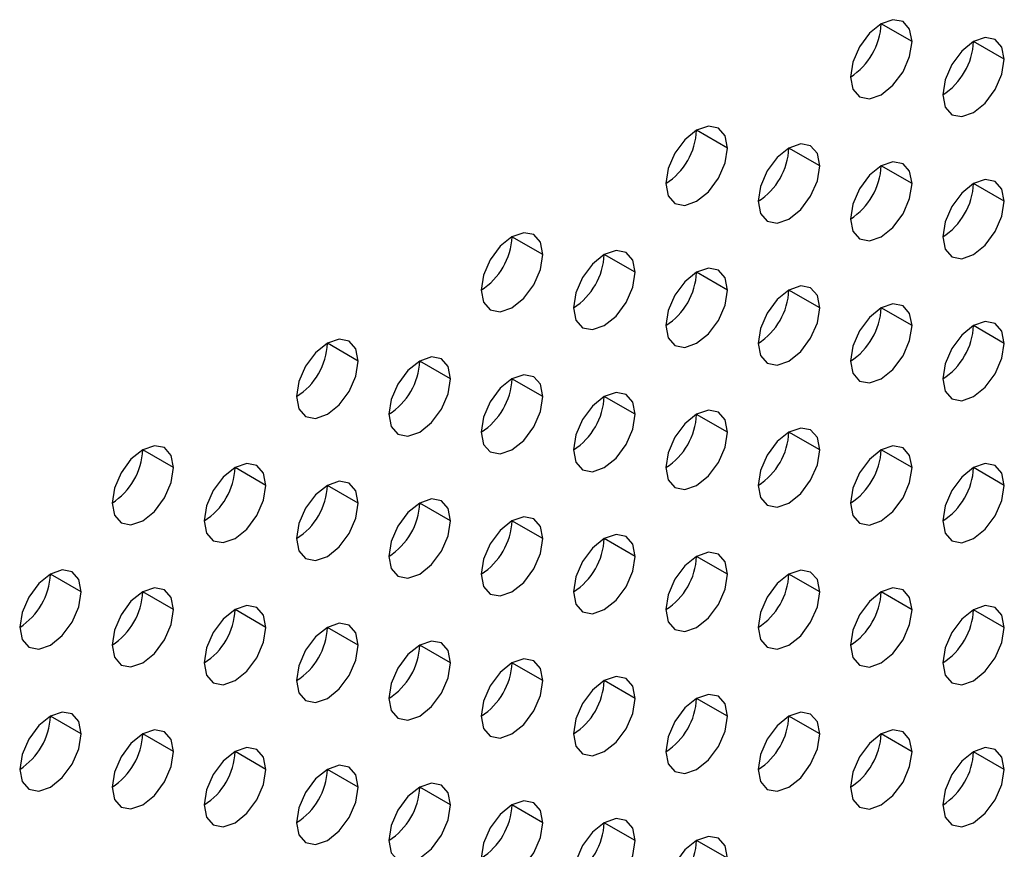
# Model space of a CAD drawing. Header units: millimetres. Extents: x 0 to 1118, y 0 to 864.
# Tile 174 of 256: x 968.61 to 970.88, y 658.81 to 660.72. Entities that reach past the tile are written whole.
import ezdxf

# ---------------------------------------------------------------- set-up
doc = ezdxf.new("R2010")
doc.units = ezdxf.units.MM

msp = doc.modelspace()

# ---------------------------------------------------------------- linework, layer by layer
at = {"color": 7, "linetype": 'Continuous', "lineweight": 25}
for p, q in [((970.6651, 660.6709), (970.5944, 660.7117)), ((970.8772, 660.63), (970.8065, 660.6708)), ((970.2408, 660.4259), (970.1701, 660.4668)), ((970.4529, 660.3851), (970.3822, 660.4259)), ((970.6651, 660.3443), (970.5944, 660.3851)), ((970.8772, 660.3034), (970.8065, 660.3442)), ((969.8165, 660.181), (969.7458, 660.2218)), ((970.0287, 660.1402), (969.958, 660.181)), ((970.2408, 660.0993), (970.1701, 660.1402)), ((970.4529, 660.0585), (970.3822, 660.0993)), ((970.6651, 660.0176), (970.5944, 660.0585)), ((970.8772, 659.9768), (970.8065, 660.0176)), ((969.3923, 659.9361), (969.3216, 659.9769)), ((969.6044, 659.8953), (969.5337, 659.9361)), ((969.8165, 659.8544), (969.7458, 659.8952)), ((970.0287, 659.8136), (969.958, 659.8544)), ((970.2408, 659.7727), (970.1701, 659.8135)), ((970.4529, 659.7319), (970.3822, 659.7727)), ((968.968, 659.6912), (968.8973, 659.732)), ((970.6651, 659.691), (970.5944, 659.7318)), ((969.1802, 659.6503), (969.1094, 659.6912)), ((970.8772, 659.6502), (970.8065, 659.691)), ((969.3923, 659.6095), (969.3216, 659.6503)), ((969.6044, 659.5686), (969.5337, 659.6095)), ((969.8165, 659.5278), (969.7458, 659.5686)), ((970.0287, 659.4869), (969.958, 659.5278)), ((970.2408, 659.4461), (970.1701, 659.4869)), ((968.7559, 659.4054), (968.6852, 659.4462)), ((970.4529, 659.4053), (970.3822, 659.4461)), ((968.968, 659.3646), (968.8973, 659.4054)), ((970.6651, 659.3644), (970.5944, 659.4052)), ((969.1802, 659.3237), (969.1094, 659.3645)), ((970.8772, 659.3236), (970.8065, 659.3644)), ((969.3923, 659.2829), (969.3216, 659.3237)), ((969.6044, 659.242), (969.5337, 659.2828)), ((969.8165, 659.2012), (969.7458, 659.242)), ((970.0287, 659.1603), (969.958, 659.2012)), ((970.2408, 659.1195), (970.1701, 659.1603)), ((968.7559, 659.0788), (968.6852, 659.1196)), ((970.4529, 659.0786), (970.3822, 659.1195)), ((968.968, 659.0379), (968.8973, 659.0788)), ((970.6651, 659.0378), (970.5944, 659.0786)), ((969.1802, 658.9971), (969.1094, 659.0379)), ((970.8772, 658.9969), (970.8065, 659.0378)), ((969.3923, 658.9563), (969.3216, 658.9971)), ((969.6044, 658.9154), (969.5337, 658.9562)), ((969.8165, 658.8746), (969.7458, 658.9154)), ((970.0287, 658.8337), (969.958, 658.8745)), ((970.2408, 658.7929), (970.1701, 658.8337))]:
    msp.add_line(p, q, dxfattribs=at)
at = {"color": 7, "linetype": 'Continuous', "lineweight": 25, "flags": 128}
for points in [[(970.6651, 660.6709), (970.6597, 660.699), (970.6444, 660.7167), (970.6214, 660.7211), (970.5944, 660.7117), (970.5673, 660.6899), (970.5444, 660.6589), (970.529, 660.6236), (970.5237, 660.5892)], [(970.8772, 660.63), (970.8718, 660.6582), (970.8565, 660.6758), (970.8336, 660.6803), (970.8065, 660.6709), (970.7794, 660.649), (970.7565, 660.6181), (970.7412, 660.5827), (970.7358, 660.5484)], [(970.5237, 660.5892), (970.529, 660.5611), (970.5444, 660.5434), (970.5673, 660.539), (970.5944, 660.5484), (970.6214, 660.5702), (970.6444, 660.6012), (970.6597, 660.6365), (970.6651, 660.6709)], [(970.7358, 660.5484), (970.7412, 660.5202), (970.7565, 660.5026), (970.7794, 660.4981), (970.8065, 660.5076), (970.8336, 660.5294), (970.8565, 660.5603), (970.8718, 660.5957), (970.8772, 660.63)], [(970.2408, 660.4259), (970.2354, 660.4541), (970.2201, 660.4717), (970.1972, 660.4762), (970.1701, 660.4668), (970.143, 660.4449), (970.1201, 660.414), (970.1048, 660.3787), (970.0994, 660.3443)], [(970.4529, 660.3851), (970.4476, 660.4132), (970.4322, 660.4309), (970.4093, 660.4353), (970.3822, 660.4259), (970.3552, 660.4041), (970.3322, 660.3732), (970.3169, 660.3378), (970.3115, 660.3035)], [(970.0994, 660.3443), (970.1048, 660.3162), (970.1201, 660.2985), (970.143, 660.2941), (970.1701, 660.3035), (970.1972, 660.3253), (970.2201, 660.3563), (970.2354, 660.3916), (970.2408, 660.4259)], [(970.3115, 660.3035), (970.3169, 660.2753), (970.3322, 660.2577), (970.3552, 660.2532), (970.3822, 660.2626), (970.4093, 660.2845), (970.4322, 660.3154), (970.4476, 660.3507), (970.4529, 660.3851)], [(970.6651, 660.3443), (970.6597, 660.3724), (970.6444, 660.39), (970.6214, 660.3945), (970.5944, 660.3851), (970.5673, 660.3633), (970.5444, 660.3323), (970.529, 660.297), (970.5237, 660.2626)], [(970.5237, 660.2626), (970.529, 660.2345), (970.5444, 660.2168), (970.5673, 660.2124), (970.5944, 660.2218), (970.6214, 660.2436), (970.6444, 660.2746), (970.6597, 660.3099), (970.6651, 660.3443)], [(970.8772, 660.3034), (970.8718, 660.3315), (970.8565, 660.3492), (970.8336, 660.3536), (970.8065, 660.3442), (970.7794, 660.3224), (970.7565, 660.2915), (970.7412, 660.2561), (970.7358, 660.2218)], [(970.7358, 660.2218), (970.7412, 660.1936), (970.7565, 660.176), (970.7794, 660.1715), (970.8065, 660.1809), (970.8336, 660.2028), (970.8565, 660.2337), (970.8718, 660.2691), (970.8772, 660.3034)], [(969.8165, 660.181), (969.8112, 660.2092), (969.7958, 660.2268), (969.7729, 660.2313), (969.7458, 660.2219), (969.7188, 660.2), (969.6958, 660.1691), (969.6805, 660.1337), (969.6751, 660.0994)], [(969.6751, 660.0994), (969.6805, 660.0712), (969.6958, 660.0536), (969.7188, 660.0491), (969.7458, 660.0586), (969.7729, 660.0804), (969.7958, 660.1113), (969.8112, 660.1467), (969.8165, 660.181)], [(970.0287, 660.1402), (970.0233, 660.1683), (970.008, 660.186), (969.985, 660.1904), (969.958, 660.181), (969.9309, 660.1592), (969.908, 660.1282), (969.8926, 660.0929), (969.8873, 660.0585)], [(969.8873, 660.0585), (969.8926, 660.0304), (969.908, 660.0128), (969.9309, 660.0083), (969.958, 660.0177), (969.985, 660.0395), (970.008, 660.0705), (970.0233, 660.1058), (970.0287, 660.1402)], [(970.2408, 660.0993), (970.2354, 660.1275), (970.2201, 660.1451), (970.1972, 660.1496), (970.1701, 660.1402), (970.143, 660.1183), (970.1201, 660.0874), (970.1048, 660.052), (970.0994, 660.0177)], [(970.0994, 660.0177), (970.1048, 659.9896), (970.1201, 659.9719), (970.143, 659.9675), (970.1701, 659.9769), (970.1972, 659.9987), (970.2201, 660.0296), (970.2354, 660.065), (970.2408, 660.0993)], [(970.4529, 660.0585), (970.4476, 660.0866), (970.4322, 660.1043), (970.4093, 660.1087), (970.3822, 660.0993), (970.3552, 660.0775), (970.3322, 660.0465), (970.3169, 660.0112), (970.3115, 659.9768)], [(970.6651, 660.0176), (970.6597, 660.0458), (970.6444, 660.0634), (970.6214, 660.0679), (970.5944, 660.0585), (970.5673, 660.0366), (970.5444, 660.0057), (970.529, 659.9704), (970.5237, 659.936)], [(970.3115, 659.9768), (970.3169, 659.9487), (970.3322, 659.9311), (970.3552, 659.9266), (970.3822, 659.936), (970.4093, 659.9578), (970.4322, 659.9888), (970.4476, 660.0241), (970.4529, 660.0585)], [(970.8772, 659.9768), (970.8718, 660.0049), (970.8565, 660.0226), (970.8336, 660.027), (970.8065, 660.0176), (970.7794, 659.9958), (970.7565, 659.9648), (970.7412, 659.9295), (970.7358, 659.8952)], [(970.5237, 659.936), (970.529, 659.9079), (970.5444, 659.8902), (970.5673, 659.8858), (970.5944, 659.8952), (970.6214, 659.917), (970.6444, 659.9479), (970.6597, 659.9833), (970.6651, 660.0176)], [(969.3923, 659.9361), (969.3869, 659.9642), (969.3716, 659.9819), (969.3486, 659.9863), (969.3216, 659.9769), (969.2945, 659.9551), (969.2716, 659.9242), (969.2562, 659.8888), (969.2509, 659.8545)], [(970.7358, 659.8952), (970.7412, 659.867), (970.7565, 659.8494), (970.7794, 659.8449), (970.8065, 659.8543), (970.8336, 659.8762), (970.8565, 659.9071), (970.8718, 659.9424), (970.8772, 659.9768)], [(969.2509, 659.8545), (969.2562, 659.8263), (969.2716, 659.8087), (969.2945, 659.8042), (969.3216, 659.8136), (969.3486, 659.8355), (969.3716, 659.8664), (969.3869, 659.9017), (969.3923, 659.9361)], [(969.6044, 659.8953), (969.599, 659.9234), (969.5837, 659.941), (969.5608, 659.9455), (969.5337, 659.9361), (969.5066, 659.9143), (969.4837, 659.8833), (969.4684, 659.848), (969.463, 659.8136)], [(969.463, 659.8136), (969.4684, 659.7855), (969.4837, 659.7678), (969.5066, 659.7634), (969.5337, 659.7728), (969.5608, 659.7946), (969.5837, 659.8256), (969.599, 659.8609), (969.6044, 659.8953)], [(969.8165, 659.8544), (969.8112, 659.8826), (969.7958, 659.9002), (969.7729, 659.9047), (969.7458, 659.8952), (969.7188, 659.8734), (969.6958, 659.8425), (969.6805, 659.8071), (969.6751, 659.7728)], [(970.0287, 659.8136), (970.0233, 659.8417), (970.008, 659.8593), (969.985, 659.8638), (969.958, 659.8544), (969.9309, 659.8326), (969.908, 659.8016), (969.8926, 659.7663), (969.8873, 659.7319)], [(969.6751, 659.7728), (969.6805, 659.7446), (969.6958, 659.727), (969.7188, 659.7225), (969.7458, 659.7319), (969.7729, 659.7538), (969.7958, 659.7847), (969.8112, 659.8201), (969.8165, 659.8544)], [(970.2408, 659.7727), (970.2354, 659.8009), (970.2201, 659.8185), (970.1972, 659.823), (970.1701, 659.8136), (970.143, 659.7917), (970.1201, 659.7608), (970.1048, 659.7254), (970.0994, 659.6911)], [(969.8873, 659.7319), (969.8926, 659.7038), (969.908, 659.6861), (969.9309, 659.6817), (969.958, 659.6911), (969.985, 659.7129), (970.008, 659.7439), (970.0233, 659.7792), (970.0287, 659.8136)], [(970.0994, 659.6911), (970.1048, 659.6629), (970.1201, 659.6453), (970.143, 659.6408), (970.1701, 659.6502), (970.1972, 659.6721), (970.2201, 659.703), (970.2354, 659.7384), (970.2408, 659.7727)], [(970.4529, 659.7319), (970.4476, 659.76), (970.4322, 659.7777), (970.4093, 659.7821), (970.3822, 659.7727), (970.3552, 659.7509), (970.3322, 659.7199), (970.3169, 659.6846), (970.3115, 659.6502)], [(968.968, 659.6912), (968.9626, 659.7193), (968.9473, 659.737), (968.9244, 659.7414), (968.8973, 659.732), (968.8702, 659.7102), (968.8473, 659.6792), (968.832, 659.6439), (968.8266, 659.6095)], [(970.3115, 659.6502), (970.3169, 659.6221), (970.3322, 659.6044), (970.3552, 659.6), (970.3822, 659.6094), (970.4093, 659.6312), (970.4322, 659.6622), (970.4476, 659.6975), (970.4529, 659.7319)], [(970.6651, 659.691), (970.6597, 659.7192), (970.6444, 659.7368), (970.6214, 659.7413), (970.5944, 659.7319), (970.5673, 659.71), (970.5444, 659.6791), (970.529, 659.6437), (970.5237, 659.6094)], [(968.8266, 659.6095), (968.832, 659.5814), (968.8473, 659.5638), (968.8702, 659.5593), (968.8973, 659.5687), (968.9244, 659.5905), (968.9473, 659.6215), (968.9626, 659.6568), (968.968, 659.6912)], [(969.1802, 659.6503), (969.1748, 659.6785), (969.1594, 659.6961), (969.1365, 659.7006), (969.1094, 659.6912), (969.0824, 659.6693), (969.0594, 659.6384), (969.0441, 659.603), (969.0387, 659.5687)], [(970.5237, 659.6094), (970.529, 659.5812), (970.5444, 659.5636), (970.5673, 659.5591), (970.5944, 659.5685), (970.6214, 659.5904), (970.6444, 659.6213), (970.6597, 659.6567), (970.6651, 659.691)], [(970.8772, 659.6502), (970.8718, 659.6783), (970.8565, 659.696), (970.8336, 659.7004), (970.8065, 659.691), (970.7794, 659.6692), (970.7565, 659.6382), (970.7412, 659.6029), (970.7358, 659.5685)], [(969.3923, 659.6095), (969.3869, 659.6376), (969.3716, 659.6553), (969.3486, 659.6597), (969.3216, 659.6503), (969.2945, 659.6285), (969.2716, 659.5975), (969.2562, 659.5622), (969.2509, 659.5278)], [(969.0387, 659.5687), (969.0441, 659.5406), (969.0594, 659.5229), (969.0824, 659.5185), (969.1094, 659.5279), (969.1365, 659.5497), (969.1594, 659.5806), (969.1748, 659.616), (969.1802, 659.6503)], [(970.7358, 659.5685), (970.7412, 659.5404), (970.7565, 659.5228), (970.7794, 659.5183), (970.8065, 659.5277), (970.8336, 659.5495), (970.8565, 659.5805), (970.8718, 659.6158), (970.8772, 659.6502)], [(969.6044, 659.5686), (969.599, 659.5968), (969.5837, 659.6144), (969.5608, 659.6189), (969.5337, 659.6095), (969.5066, 659.5876), (969.4837, 659.5567), (969.4684, 659.5214), (969.463, 659.487)], [(969.2509, 659.5278), (969.2562, 659.4997), (969.2716, 659.4821), (969.2945, 659.4776), (969.3216, 659.487), (969.3486, 659.5089), (969.3716, 659.5398), (969.3869, 659.5751), (969.3923, 659.6095)], [(969.463, 659.487), (969.4684, 659.4589), (969.4837, 659.4412), (969.5066, 659.4368), (969.5337, 659.4462), (969.5608, 659.468), (969.5837, 659.4989), (969.599, 659.5343), (969.6044, 659.5686)], [(969.8165, 659.5278), (969.8112, 659.5559), (969.7958, 659.5736), (969.7729, 659.578), (969.7458, 659.5686), (969.7188, 659.5468), (969.6958, 659.5158), (969.6805, 659.4805), (969.6751, 659.4462)], [(969.6751, 659.4462), (969.6805, 659.418), (969.6958, 659.4004), (969.7188, 659.3959), (969.7458, 659.4053), (969.7729, 659.4272), (969.7958, 659.4581), (969.8112, 659.4934), (969.8165, 659.5278)], [(970.0287, 659.4869), (970.0233, 659.5151), (970.008, 659.5327), (969.985, 659.5372), (969.958, 659.5278), (969.9309, 659.5059), (969.908, 659.475), (969.8926, 659.4397), (969.8873, 659.4053)], [(969.8873, 659.4053), (969.8926, 659.3772), (969.908, 659.3595), (969.9309, 659.3551), (969.958, 659.3645), (969.985, 659.3863), (970.008, 659.4173), (970.0233, 659.4526), (970.0287, 659.4869)], [(970.2408, 659.4461), (970.2354, 659.4742), (970.2201, 659.4919), (970.1972, 659.4963), (970.1701, 659.4869), (970.143, 659.4651), (970.1201, 659.4342), (970.1048, 659.3988), (970.0994, 659.3645)], [(968.7559, 659.4054), (968.7505, 659.4336), (968.7352, 659.4512), (968.7122, 659.4557), (968.6852, 659.4462), (968.6581, 659.4244), (968.6352, 659.3935), (968.6198, 659.3581), (968.6145, 659.3238)], [(970.4529, 659.4053), (970.4476, 659.4334), (970.4322, 659.451), (970.4093, 659.4555), (970.3822, 659.4461), (970.3552, 659.4243), (970.3322, 659.3933), (970.3169, 659.358), (970.3115, 659.3236)], [(970.0994, 659.3645), (970.1048, 659.3363), (970.1201, 659.3187), (970.143, 659.3142), (970.1701, 659.3236), (970.1972, 659.3455), (970.2201, 659.3764), (970.2354, 659.4117), (970.2408, 659.4461)], [(968.968, 659.3646), (968.9626, 659.3927), (968.9473, 659.4103), (968.9244, 659.4148), (968.8973, 659.4054), (968.8702, 659.3836), (968.8473, 659.3526), (968.832, 659.3173), (968.8266, 659.2829)], [(970.6651, 659.3644), (970.6597, 659.3925), (970.6444, 659.4102), (970.6214, 659.4146), (970.5944, 659.4052), (970.5673, 659.3834), (970.5444, 659.3525), (970.529, 659.3171), (970.5237, 659.2828)], [(968.6145, 659.3238), (968.6198, 659.2956), (968.6352, 659.278), (968.6581, 659.2735), (968.6852, 659.2829), (968.7122, 659.3048), (968.7352, 659.3357), (968.7505, 659.3711), (968.7559, 659.4054)], [(970.3115, 659.3236), (970.3169, 659.2955), (970.3322, 659.2778), (970.3552, 659.2734), (970.3822, 659.2828), (970.4093, 659.3046), (970.4322, 659.3356), (970.4476, 659.3709), (970.4529, 659.4053)], [(968.8266, 659.2829), (968.832, 659.2548), (968.8473, 659.2371), (968.8702, 659.2327), (968.8973, 659.2421), (968.9244, 659.2639), (968.9473, 659.2949), (968.9626, 659.3302), (968.968, 659.3646)], [(969.1802, 659.3237), (969.1748, 659.3519), (969.1594, 659.3695), (969.1365, 659.374), (969.1094, 659.3646), (969.0824, 659.3427), (969.0594, 659.3118), (969.0441, 659.2764), (969.0387, 659.2421)], [(970.5237, 659.2828), (970.529, 659.2546), (970.5444, 659.237), (970.5673, 659.2325), (970.5944, 659.2419), (970.6214, 659.2638), (970.6444, 659.2947), (970.6597, 659.3301), (970.6651, 659.3644)], [(970.8772, 659.3236), (970.8718, 659.3517), (970.8565, 659.3693), (970.8336, 659.3738), (970.8065, 659.3644), (970.7794, 659.3426), (970.7565, 659.3116), (970.7412, 659.2763), (970.7358, 659.2419)], [(969.0387, 659.2421), (969.0441, 659.2139), (969.0594, 659.1963), (969.0824, 659.1918), (969.1094, 659.2012), (969.1365, 659.2231), (969.1594, 659.254), (969.1748, 659.2894), (969.1802, 659.3237)], [(969.3923, 659.2829), (969.3869, 659.311), (969.3716, 659.3287), (969.3486, 659.3331), (969.3216, 659.3237), (969.2945, 659.3019), (969.2716, 659.2709), (969.2562, 659.2356), (969.2509, 659.2012)], [(970.7358, 659.2419), (970.7412, 659.2138), (970.7565, 659.1961), (970.7794, 659.1917), (970.8065, 659.2011), (970.8336, 659.2229), (970.8565, 659.2539), (970.8718, 659.2892), (970.8772, 659.3236)], [(969.2509, 659.2012), (969.2562, 659.1731), (969.2716, 659.1554), (969.2945, 659.151), (969.3216, 659.1604), (969.3486, 659.1822), (969.3716, 659.2132), (969.3869, 659.2485), (969.3923, 659.2829)], [(969.6044, 659.242), (969.599, 659.2702), (969.5837, 659.2878), (969.5608, 659.2923), (969.5337, 659.2829), (969.5066, 659.261), (969.4837, 659.2301), (969.4684, 659.1947), (969.463, 659.1604)], [(969.8165, 659.2012), (969.8112, 659.2293), (969.7958, 659.247), (969.7729, 659.2514), (969.7458, 659.242), (969.7188, 659.2202), (969.6958, 659.1892), (969.6805, 659.1539), (969.6751, 659.1195)], [(969.463, 659.1604), (969.4684, 659.1322), (969.4837, 659.1146), (969.5066, 659.1101), (969.5337, 659.1196), (969.5608, 659.1414), (969.5837, 659.1723), (969.599, 659.2077), (969.6044, 659.242)], [(970.0287, 659.1603), (970.0233, 659.1885), (970.008, 659.2061), (969.985, 659.2106), (969.958, 659.2012), (969.9309, 659.1793), (969.908, 659.1484), (969.8926, 659.113), (969.8873, 659.0787)], [(969.6751, 659.1195), (969.6805, 659.0914), (969.6958, 659.0738), (969.7188, 659.0693), (969.7458, 659.0787), (969.7729, 659.1005), (969.7958, 659.1315), (969.8112, 659.1668), (969.8165, 659.2012)], [(969.8873, 659.0787), (969.8926, 659.0506), (969.908, 659.0329), (969.9309, 659.0285), (969.958, 659.0379), (969.985, 659.0597), (970.008, 659.0906), (970.0233, 659.126), (970.0287, 659.1603)], [(970.2408, 659.1195), (970.2354, 659.1476), (970.2201, 659.1653), (970.1972, 659.1697), (970.1701, 659.1603), (970.143, 659.1385), (970.1201, 659.1075), (970.1048, 659.0722), (970.0994, 659.0378)], [(968.7559, 659.0788), (968.7505, 659.1069), (968.7352, 659.1246), (968.7122, 659.129), (968.6852, 659.1196), (968.6581, 659.0978), (968.6352, 659.0669), (968.6198, 659.0315), (968.6145, 658.9972)], [(970.0994, 659.0378), (970.1048, 659.0097), (970.1201, 658.9921), (970.143, 658.9876), (970.1701, 658.997), (970.1972, 659.0188), (970.2201, 659.0498), (970.2354, 659.0851), (970.2408, 659.1195)], [(970.4529, 659.0786), (970.4476, 659.1068), (970.4322, 659.1244), (970.4093, 659.1289), (970.3822, 659.1195), (970.3552, 659.0976), (970.3322, 659.0667), (970.3169, 659.0314), (970.3115, 658.997)], [(968.6145, 658.9972), (968.6198, 658.969), (968.6352, 658.9514), (968.6581, 658.9469), (968.6852, 658.9563), (968.7122, 658.9782), (968.7352, 659.0091), (968.7505, 659.0444), (968.7559, 659.0788)], [(968.968, 659.0379), (968.9626, 659.0661), (968.9473, 659.0837), (968.9244, 659.0882), (968.8973, 659.0788), (968.8702, 659.0569), (968.8473, 659.026), (968.832, 658.9907), (968.8266, 658.9563)], [(970.3115, 658.997), (970.3169, 658.9689), (970.3322, 658.9512), (970.3552, 658.9468), (970.3822, 658.9562), (970.4093, 658.978), (970.4322, 659.0089), (970.4476, 659.0443), (970.4529, 659.0786)], [(970.6651, 659.0378), (970.6597, 659.0659), (970.6444, 659.0836), (970.6214, 659.088), (970.5944, 659.0786), (970.5673, 659.0568), (970.5444, 659.0258), (970.529, 658.9905), (970.5237, 658.9561)], [(969.1802, 658.9971), (969.1748, 659.0252), (969.1594, 659.0429), (969.1365, 659.0473), (969.1094, 659.0379), (969.0824, 659.0161), (969.0594, 658.9852), (969.0441, 658.9498), (969.0387, 658.9155)], [(970.8772, 658.9969), (970.8718, 659.0251), (970.8565, 659.0427), (970.8336, 659.0472), (970.8065, 659.0378), (970.7794, 659.0159), (970.7565, 658.985), (970.7412, 658.9497), (970.7358, 658.9153)], [(968.8266, 658.9563), (968.832, 658.9282), (968.8473, 658.9105), (968.8702, 658.9061), (968.8973, 658.9155), (968.9244, 658.9373), (968.9473, 658.9683), (968.9626, 659.0036), (968.968, 659.0379)], [(970.5237, 658.9561), (970.529, 658.928), (970.5444, 658.9104), (970.5673, 658.9059), (970.5944, 658.9153), (970.6214, 658.9372), (970.6444, 658.9681), (970.6597, 659.0034), (970.6651, 659.0378)], [(969.3923, 658.9563), (969.3869, 658.9844), (969.3716, 659.002), (969.3486, 659.0065), (969.3216, 658.9971), (969.2945, 658.9753), (969.2716, 658.9443), (969.2562, 658.909), (969.2509, 658.8746)], [(969.0387, 658.9155), (969.0441, 658.8873), (969.0594, 658.8697), (969.0824, 658.8652), (969.1094, 658.8746), (969.1365, 658.8965), (969.1594, 658.9274), (969.1748, 658.9627), (969.1802, 658.9971)], [(970.7358, 658.9153), (970.7412, 658.8872), (970.7565, 658.8695), (970.7794, 658.8651), (970.8065, 658.8745), (970.8336, 658.8963), (970.8565, 658.9272), (970.8718, 658.9626), (970.8772, 658.9969)], [(969.2509, 658.8746), (969.2562, 658.8465), (969.2716, 658.8288), (969.2945, 658.8244), (969.3216, 658.8338), (969.3486, 658.8556), (969.3716, 658.8866), (969.3869, 658.9219), (969.3923, 658.9563)], [(969.6044, 658.9154), (969.599, 658.9435), (969.5837, 658.9612), (969.5608, 658.9656), (969.5337, 658.9562), (969.5066, 658.9344), (969.4837, 658.9035), (969.4684, 658.8681), (969.463, 658.8338)], [(969.463, 658.8338), (969.4684, 658.8056), (969.4837, 658.788), (969.5066, 658.7835), (969.5337, 658.7929), (969.5608, 658.8148), (969.5837, 658.8457), (969.599, 658.8811), (969.6044, 658.9154)], [(969.8165, 658.8746), (969.8112, 658.9027), (969.7958, 658.9203), (969.7729, 658.9248), (969.7458, 658.9154), (969.7188, 658.8936), (969.6958, 658.8626), (969.6805, 658.8273), (969.6751, 658.7929)], [(969.6751, 658.7929), (969.6805, 658.7648), (969.6958, 658.7471), (969.7188, 658.7427), (969.7458, 658.7521), (969.7729, 658.7739), (969.7958, 658.8049), (969.8112, 658.8402), (969.8165, 658.8746)], [(970.0287, 658.8337), (970.0233, 658.8619), (970.008, 658.8795), (969.985, 658.884), (969.958, 658.8745), (969.9309, 658.8527), (969.908, 658.8218), (969.8926, 658.7864), (969.8873, 658.7521)], [(970.2408, 658.7929), (970.2354, 658.821), (970.2201, 658.8387), (970.1972, 658.8431), (970.1701, 658.8337), (970.143, 658.8119), (970.1201, 658.7809), (970.1048, 658.7456), (970.0994, 658.7112)], [(969.8873, 658.7521), (969.8926, 658.7239), (969.908, 658.7063), (969.9309, 658.7018), (969.958, 658.7112), (969.985, 658.7331), (970.008, 658.764), (970.0233, 658.7994), (970.0287, 658.8337)]]:
    msp.add_lwpolyline(points, dxfattribs=at)
at = {"color": 7, "linetype": 'Continuous', "lineweight": 25}
for centre in [(970.4408, 660.7187), (970.653, 660.6778), (970.0166, 660.4738), (970.2287, 660.4329), (970.4408, 660.3921), (970.653, 660.3512), (969.5923, 660.2288), (969.8044, 660.188), (970.0166, 660.1471), (970.2287, 660.1063), (970.4408, 660.0654), (970.653, 660.0246), (969.1681, 659.9839), (969.3802, 659.9431), (969.5923, 659.9022), (969.8044, 659.8614), (970.0166, 659.8205), (970.2287, 659.7797), (968.7438, 659.739), (970.4408, 659.7388), (968.9559, 659.6981), (970.653, 659.698), (969.1681, 659.6573), (969.3802, 659.6164), (969.5923, 659.5756), (969.8044, 659.5348), (970.0166, 659.4939), (968.5317, 659.4532), (970.2287, 659.4531), (968.7438, 659.4124), (970.4408, 659.4122), (968.9559, 659.3715), (970.653, 659.3714), (969.1681, 659.3307), (969.3802, 659.2898), (969.5923, 659.249), (969.8044, 659.2081), (970.0166, 659.1673), (968.5317, 659.1266), (970.2287, 659.1264), (968.7438, 659.0858), (970.4408, 659.0856), (968.9559, 659.0449), (970.653, 659.0447), (969.1681, 659.0041), (969.3802, 658.9632), (969.5923, 658.9224), (969.8044, 658.8815), (970.0166, 658.8407)]:
    msp.add_arc(centre, 0.1537, 302.6055, 357.3945, dxfattribs=at)

doc.saveas('drawing.dxf')
